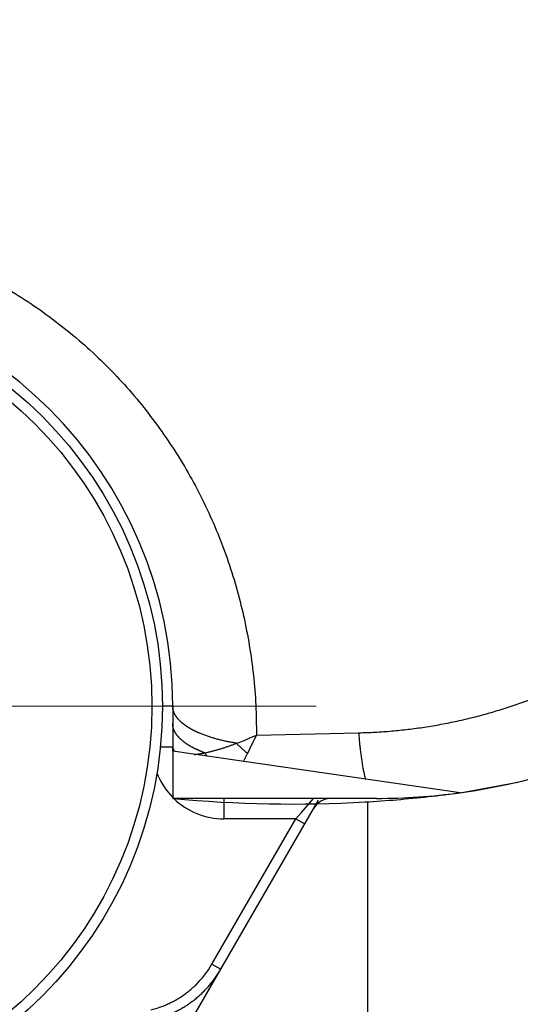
# Model space of a CAD drawing. Header units: millimetres. Extents: x 0 to 1300, y 0 to 891.
# Tile 24 of 142: x 572.72 to 577.61, y 278.59 to 288.2. Entities that reach past the tile are written whole.
import ezdxf

# ---------------------------------------------------------------- set-up
doc = ezdxf.new("R2010")
doc.units = ezdxf.units.MM
doc.header["$LTSCALE"] = 0.547069
doc.linetypes.add('CENTER', pattern=[50.8, 31.75, -6.35, 6.35, -6.35])
for name, color, linetype in [('NoLayerName_001', 7, 'Continuous'), ('NoLayerName_004', 7, 'Continuous'), ('NoLayerName_007', 7, 'Continuous')]:
    doc.layers.add(name, color=color, linetype=linetype)
doc.styles.get("Standard").update_dxf_attribs({"font": 'txt', "bigfont": 'extfont2'})
doc.dimstyles.get("Standard").update_dxf_attribs({"dimtxt": 2.5, "dimasz": 2.5, "dimexe": 1, "dimexo": 1, "dimtad": 1, "dimdec": 3, "dimzin": 0, "dimdsep": 46, "dimtxsty": 'Standard', "dimcen": 2.5, "dimadec": 3, "dimazin": 0, "dimtfac": 0.75, "dimtdec": 3, "dimtmove": 0, "dimatfit": 3, "dimfxl": 1, "dimarcsym": 0})

# ---------------------------------------------------------------- blocks, each defined once
blk = doc.blocks.new('_OPEN30')
at = {"color": 0, "linetype": 'ByBlock', "lineweight": -2}
for p, q in [((-1, 0.267949), (0, 0)), ((0, 0), (-1, -0.267949)), ((0, 0), (-1, 0))]:
    blk.add_line(p, q, dxfattribs=at)
blk = doc.blocks.new('*D146')
at = {"layer": 'Defpoints', "color": 0}
for p in [(522.5043, 297.5016), (522.6043, 297.5016), (598.1146, 254.6707), (598.1146, 254.5707), (542.72, 201.5555)]:
    blk.add_point(p, dxfattribs=at)
at = {"layer": 'NoLayerName_001', "color": 0, "linetype": 'Continuous', "lineweight": 13}
for p, q in [((519.5043, 297.5016), (484.3255, 297.5016)), ((598.1146, 251.5707), (598.1146, 183.7125))]:
    blk.add_line(p, q, dxfattribs=at)
blk.add_arc((598.1146, 297.5016), 110.7891, 182.327384, 267.672616, dxfattribs=at)
at = {"layer": 'NoLayerName_001', "color": 0, "lineweight": 13, "xscale": 4.5, "yscale": 4.5, "zscale": 4.5}
for p, rotation in [((487.3255, 297.5016), 91.16369187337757), ((598.1146, 186.7125), 358.8363081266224)]:
    blk.add_blockref('_OPEN30', p, dxfattribs=dict(at, rotation=rotation))
at = {"layer": 'NoLayerName_001', "color": 0, "lineweight": 13, "insert": (513.0561, 239.6474), "char_height": 9.6, "attachment_point": 5, "rotation": 304.22235}
blk.add_mtext('\\W0.8594;90%%d', dxfattribs=at)
blk = doc.blocks.new('DIM_0002')
at = {"color": 3, "linetype": 'Continuous', "lineweight": 13}
blk.add_arc((67.2257, 70.2257), 67.2257, 0, 270, dxfattribs=at)

msp = doc.modelspace()

# ---------------------------------------------------------------- linework, layer by layer
at = {"layer": 'NoLayerName_001', "color": 110, "linetype": 'CENTER', "lineweight": 13}
msp.add_line((564.6146, 281.5016), (575.6146, 281.5016), dxfattribs=at)
at = {"layer": 'NoLayerName_001', "color": 7, "linetype": 'Continuous', "lineweight": 25}
msp.add_line((576.1146, 280.5682), (576.1146, 278.4784), dxfattribs=at)
at = {"layer": 'NoLayerName_001', "color": 30, "linetype": 'Continuous', "lineweight": 25}
for radius in [4, 3.8974]:
    msp.add_circle((570.1146, 281.5016), radius, dxfattribs=at)
at = {"layer": 'NoLayerName_004', "color": 30, "linetype": 'Continuous', "lineweight": 25}
for p, q in [((574.2146, 281.5016), (574.1146, 281.5016)), ((574.2146, 281.5016), (574.2146, 281.1016)), ((575.0325, 281.22), (576.0288, 281.242)), ((574.2146, 281.1016), (574.0921, 281.1016)), ((574.2146, 281.0632), (574.2146, 281.1016)), ((574.2146, 281.0632), (574.2146, 280.6016)), ((577.0184, 280.6571), (574.2146, 281.0632)), ((574.9071, 280.9628), (574.9449, 281.0397)), ((577.0184, 280.6571), (577.581, 280.7616)), ((576.2046, 280.6016), (574.2146, 280.6016)), ((574.2189, 278.1287), (575.6374, 280.5856)), ((574.7146, 280.6016), (574.7146, 280.4016)), ((575.4702, 280.4645), (575.588, 280.6006)), ((575.4157, 280.4016), (575.4702, 280.4645)), ((574.5967, 278.9831), (575.4157, 280.4016)), ((575.4157, 280.4016), (574.7146, 280.4016)), ((575.4157, 280.4016), (575.5023, 280.3516)), ((574.5967, 278.9831), (574.6833, 278.9331))]:
    msp.add_line(p, q, dxfattribs=at)
for centre, radius, start, end in [((570.1146, 281.5016), 4.1, 0, 180), ((576.2046, 286.6016), 6, 277.78366, 324.38379), ((573.9216, 283.6346), 2.6579, 290.17153, 294.70711), ((559.6563, 288.5742), 17.0444, 333.76526, 334.43903), ((574.7146, 281.1016), 0.5, 180, 184.50106), ((575.1078, 281.3762), 0.6673, 209.68176, 212.82197), ((574.7146, 281.1016), 0.7, 200.82484, 224.38052), ((576.2046, 286.6016), 6, 270, 277.78366), ((575.3992, 292.4865), 11.9398, 274.82226, 277.79425), ((575.3818, 292.9206), 12.3741, 264.58759, 273.29748), ((574.7146, 281.1016), 0.7, 225.58596, 270), ((575.394, 292.5465), 12, 273.34193, 274.82289), ((573.7702, 279.4605), 0.9545, 314.48675, 329.98813), ((573.7769, 279.4564), 1.0466, 322.17937, 329.99677)]:
    msp.add_arc(centre, radius, start, end, dxfattribs=at)
for points, knots in [([(565.0311, 282.3932), (565.0628, 282.4853), (565.1228, 282.6707), (565.2334, 282.9415), (565.356, 283.2074), (565.4924, 283.4668), (565.6418, 283.7189), (565.804, 283.9631), (565.9785, 284.1985), (566.165, 284.4244), (566.363, 284.6404), (566.5721, 284.8456), (566.7918, 285.0394), (567.0218, 285.2212), (567.2614, 285.3903), (567.5098, 285.5461), (567.7665, 285.6881), (568.0307, 285.8157), (568.3016, 285.9283), (568.5786, 286.0252), (568.8609, 286.1059), (569.1473, 286.1703), (569.4371, 286.218), (569.7291, 286.2488), (570.0224, 286.2625), (570.3161, 286.2588), (570.609, 286.2374), (570.9001, 286.1985), (571.1885, 286.1423), (571.473, 286.069), (571.7526, 285.9789), (572.0263, 285.8722), (572.2931, 285.7491), (572.5518, 285.6099), (572.8016, 285.4554), (573.0418, 285.2862), (573.2715, 285.1031), (573.49, 284.9067), (573.6958, 284.6974), (573.8904, 284.4774), (574.0068, 284.32), (574.0666, 284.2427)], [0, 0, 0, 0, 0.291964, 0.584374, 0.877105, 1.17003, 1.463034, 1.756016, 2.048935, 2.341795, 2.634612, 2.927419, 3.220274, 3.513254, 3.806362, 4.099536, 4.392733, 4.685933, 4.979149, 5.272437, 5.565836, 5.859306, 6.152802, 6.446289, 6.739752, 7.033212, 7.326722, 7.620301, 7.913927, 8.207569, 8.501196, 8.79479, 9.088355, 9.381929, 9.675533, 9.969157, 10.262771, 10.556336, 10.849816, 11.143197, 11.43653, 11.43653, 11.43653, 11.43653]), ([(574.0666, 284.2427), (574.1218, 284.162), (574.2357, 284.0028), (574.3854, 283.7501), (574.5219, 283.4903), (574.6426, 283.2225), (574.7475, 282.9481), (574.8362, 282.6679), (574.9087, 282.3832), (574.965, 282.0949), (575.0044, 281.8043), (575.0295, 281.5124), (575.0302, 281.3173), (575.0325, 281.22)], [0, 0, 0, 0, 0.293347, 0.586742, 0.880204, 1.17374, 1.467364, 1.761069, 2.054773, 2.348341, 2.641608, 2.934388, 3.226486, 3.226486, 3.226486, 3.226486]), ([(576.0288, 281.242), (576.0825, 281.2441), (576.1901, 281.2469), (576.3512, 281.2589), (576.512, 281.2754), (576.6722, 281.2972), (576.8318, 281.324), (576.9904, 281.356), (577.148, 281.3929), (577.3043, 281.4348), (577.4591, 281.4815), (577.6123, 281.5331), (577.7639, 281.5895), (577.9136, 281.6504), (578.0613, 281.716), (578.2069, 281.7861), (578.3503, 281.8606), (578.4913, 281.9395), (578.6299, 282.0227), (578.7659, 282.1101), (578.8991, 282.2015), (579.0296, 282.297), (579.1571, 282.3964), (579.2815, 282.4996), (579.4028, 282.6067), (579.5208, 282.7173), (579.6353, 282.8315), (579.7464, 282.9491), (579.8538, 283.0699), (579.9574, 283.1939), (580.0576, 283.3206), (580.1206, 283.4078), (580.1525, 283.4511)], [0, 0, 0, 0, 0.161351, 0.322851, 0.484473, 0.64619, 0.807969, 0.969777, 1.131579, 1.29334, 1.455048, 1.616714, 1.77835, 1.939965, 2.101563, 2.26315, 2.424729, 2.586303, 2.747879, 2.909465, 3.071065, 3.232686, 3.394331, 3.556007, 3.717717, 3.879453, 4.041192, 4.202906, 4.364568, 4.526151, 4.687628, 4.848973, 4.848973, 4.848973, 4.848973]), ([(574.2256, 281.444), (574.2251, 281.4452), (574.2242, 281.4477), (574.2229, 281.4514), (574.2217, 281.4551), (574.2206, 281.4589), (574.2196, 281.4627), (574.2187, 281.4665), (574.2178, 281.4704), (574.2171, 281.4743), (574.2164, 281.4782), (574.2159, 281.4821), (574.2154, 281.486), (574.215, 281.4899), (574.2148, 281.4938), (574.2146, 281.4977), (574.2146, 281.5003), (574.2146, 281.5016)], [0, 0, 0, 0, 0.00391586, 0.00784014, 0.01177126, 0.01570771, 0.019648, 0.02359071, 0.02753448, 0.03147803, 0.03542017, 0.03935979, 0.04329588, 0.04722756, 0.05115405, 0.05507473, 0.05898909, 0.05898909, 0.05898909, 0.05898909]), ([(574.3116, 281.3338), (574.3098, 281.3353), (574.3062, 281.3382), (574.3009, 281.3428), (574.2957, 281.3475), (574.2905, 281.3523), (574.2854, 281.3572), (574.2804, 281.3622), (574.2755, 281.3673), (574.2707, 281.3725), (574.2661, 281.3779), (574.2615, 281.3834), (574.2571, 281.389), (574.2528, 281.3946), (574.2487, 281.4004), (574.2448, 281.4064), (574.2411, 281.4124), (574.2375, 281.4185), (574.2342, 281.4247), (574.2311, 281.431), (574.2282, 281.4375), (574.2265, 281.4418), (574.2256, 281.444)], [0, 0, 0, 0, 0.0070302, 0.0140567, 0.0210846, 0.0281196, 0.0351674, 0.0422344, 0.0493217, 0.0564239, 0.0635354, 0.0706513, 0.0777671, 0.0848789, 0.0919836, 0.0990787, 0.1061626, 0.1132344, 0.1202943, 0.1273433, 0.1343835, 0.1414182, 0.1414182, 0.1414182, 0.1414182]), ([(574.2239, 281.2782), (574.2235, 281.2793), (574.2227, 281.2816), (574.2216, 281.2851), (574.2206, 281.2886), (574.2197, 281.2921), (574.2188, 281.2956), (574.218, 281.2991), (574.2173, 281.3027), (574.2167, 281.3063), (574.2161, 281.3099), (574.2157, 281.3135), (574.2153, 281.3171), (574.215, 281.3207), (574.2148, 281.3243), (574.2146, 281.3279), (574.2146, 281.3303), (574.2146, 281.3315)], [0, 0, 0, 0, 0.00361231, 0.00723108, 0.01085515, 0.01448335, 0.01811457, 0.02174773, 0.02538179, 0.02901578, 0.03264876, 0.03627986, 0.03990829, 0.04353331, 0.04715429, 0.05077067, 0.05438199, 0.05438199, 0.05438199, 0.05438199]), ([(574.3704, 281.2922), (574.3694, 281.2928), (574.3673, 281.2941), (574.3643, 281.296), (574.3613, 281.298), (574.3582, 281.2999), (574.3552, 281.3019), (574.3522, 281.3039), (574.3492, 281.3059), (574.3462, 281.3079), (574.3433, 281.3099), (574.3403, 281.312), (574.3374, 281.3141), (574.3345, 281.3162), (574.3315, 281.3183), (574.3287, 281.3204), (574.3258, 281.3226), (574.3229, 281.3248), (574.3201, 281.327), (574.3172, 281.3292), (574.3144, 281.3315), (574.3126, 281.333), (574.3116, 281.3338)], [0, 0, 0, 0, 0.00359951, 0.00719897, 0.01079852, 0.0143983, 0.01799847, 0.02159917, 0.02520035, 0.0288019, 0.03240369, 0.03600564, 0.03960762, 0.04320957, 0.04681141, 0.05041306, 0.05401448, 0.05761561, 0.06121642, 0.0648169, 0.06841701, 0.07201677, 0.07201677, 0.07201677, 0.07201677]), ([(574.2969, 281.1754), (574.2954, 281.1768), (574.2922, 281.1796), (574.2877, 281.184), (574.2831, 281.1885), (574.2787, 281.193), (574.2744, 281.1977), (574.2701, 281.2024), (574.2659, 281.2072), (574.2618, 281.2121), (574.2579, 281.2172), (574.254, 281.2223), (574.2503, 281.2275), (574.2467, 281.2328), (574.2432, 281.2382), (574.2399, 281.2436), (574.2368, 281.2492), (574.2338, 281.2548), (574.231, 281.2606), (574.2284, 281.2664), (574.226, 281.2722), (574.2246, 281.2762), (574.2239, 281.2782)], [0, 0, 0, 0, 0.0063382, 0.0126737, 0.0190105, 0.025353, 0.0317059, 0.038074, 0.0444578, 0.0508533, 0.0572561, 0.0636625, 0.0700691, 0.0764729, 0.0828715, 0.089263, 0.095646, 0.1020197, 0.1083839, 0.1147393, 0.1210872, 0.1274295, 0.1274295, 0.1274295, 0.1274295]), ([(574.4763, 281.2381), (574.4745, 281.2389), (574.4709, 281.2405), (574.4654, 281.2429), (574.46, 281.2453), (574.4546, 281.2477), (574.4492, 281.2502), (574.4438, 281.2528), (574.4384, 281.2553), (574.433, 281.2579), (574.4277, 281.2605), (574.4224, 281.2632), (574.4171, 281.2659), (574.4118, 281.2687), (574.4065, 281.2715), (574.4013, 281.2743), (574.3961, 281.2772), (574.3909, 281.2801), (574.3857, 281.2831), (574.3806, 281.2861), (574.3755, 281.2891), (574.3721, 281.2912), (574.3704, 281.2922)], [0, 0, 0, 0, 0.0059498, 0.0118995, 0.0178493, 0.0237996, 0.0297507, 0.0357029, 0.0416562, 0.0476102, 0.0535647, 0.0595195, 0.0654744, 0.0714291, 0.0773835, 0.0833376, 0.0892911, 0.095244, 0.1011962, 0.1071478, 0.1130986, 0.1190489, 0.1190489, 0.1190489, 0.1190489]), ([(574.838, 281.1397), (574.8318, 281.1407), (574.8195, 281.1427), (574.801, 281.1459), (574.7825, 281.1493), (574.7641, 281.1528), (574.7457, 281.1566), (574.7273, 281.1605), (574.709, 281.1645), (574.6907, 281.1688), (574.6724, 281.1733), (574.6542, 281.178), (574.636, 281.1829), (574.6179, 281.188), (574.5999, 281.1933), (574.5819, 281.1989), (574.5641, 281.2048), (574.5463, 281.2109), (574.5286, 281.2173), (574.5111, 281.2239), (574.4936, 281.2308), (574.4821, 281.2357), (574.4763, 281.2381)], [0, 0, 0, 0, 0.0187627, 0.0375233, 0.0562853, 0.0750522, 0.0938274, 0.1126142, 0.1314123, 0.1502183, 0.1690292, 0.1878422, 0.2066548, 0.2254651, 0.2442712, 0.2630719, 0.2818663, 0.300654, 0.319435, 0.3382097, 0.3569793, 0.3757452, 0.3757452, 0.3757452, 0.3757452]), ([(576.0288, 281.242), (576.0293, 281.2344), (576.0304, 281.2192), (576.0323, 281.1964), (576.0343, 281.1736), (576.0364, 281.1508), (576.0386, 281.128), (576.041, 281.1052), (576.0436, 281.0824), (576.0462, 281.0597), (576.0491, 281.037), (576.0521, 281.0142), (576.0553, 280.9915), (576.0587, 280.9689), (576.0622, 280.9462), (576.066, 280.9236), (576.07, 280.901), (576.0743, 280.8785), (576.0789, 280.8561), (576.0838, 280.8337), (576.089, 280.8114), (576.0928, 280.7966), (576.0947, 280.7892)], [0, 0, 0, 0, 0.0229006, 0.0458011, 0.0687019, 0.091603, 0.1145048, 0.1374077, 0.1603121, 0.1832186, 0.206128, 0.2290409, 0.2519583, 0.2748804, 0.2978046, 0.3207275, 0.343647, 0.3665615, 0.3894704, 0.4123741, 0.4352743, 0.4581737, 0.4581737, 0.4581737, 0.4581737]), ([(574.2146, 281.1016), (574.2146, 281.1011), (574.2146, 281.0999), (574.2148, 281.0982), (574.215, 281.0965), (574.2152, 281.0947), (574.2156, 281.093), (574.216, 281.0913), (574.2165, 281.0897), (574.2171, 281.088), (574.2177, 281.0864), (574.2183, 281.0847), (574.2191, 281.0831), (574.2198, 281.0816), (574.2207, 281.08), (574.2215, 281.0785), (574.2224, 281.077), (574.2234, 281.0756), (574.2244, 281.0742), (574.2254, 281.0728), (574.2265, 281.0714), (574.2272, 281.0705), (574.2276, 281.0701)], [0, 0, 0, 0, 0.00172514, 0.00345348, 0.00518597, 0.00692316, 0.00866519, 0.01041188, 0.01216271, 0.01391687, 0.01567332, 0.01743076, 0.01918768, 0.02094242, 0.02269314, 0.02443785, 0.02617466, 0.02790427, 0.02962916, 0.03135156, 0.03307342, 0.03479644, 0.03479644, 0.03479644, 0.03479644]), ([(574.4363, 281.0848), (574.4339, 281.086), (574.4289, 281.0884), (574.4214, 281.0922), (574.414, 281.096), (574.4067, 281.0999), (574.3994, 281.1039), (574.3921, 281.108), (574.3849, 281.1121), (574.3777, 281.1164), (574.3705, 281.1207), (574.3634, 281.1252), (574.3564, 281.1297), (574.3495, 281.1343), (574.3426, 281.1391), (574.3358, 281.1439), (574.3291, 281.1489), (574.3224, 281.1539), (574.3159, 281.1591), (574.3095, 281.1644), (574.3031, 281.1698), (574.299, 281.1735), (574.2969, 281.1754)], [0, 0, 0, 0, 0.0083279, 0.0166545, 0.0249819, 0.0333119, 0.0416467, 0.0499883, 0.0583368, 0.0666902, 0.0750466, 0.0834044, 0.0917621, 0.1001183, 0.1084721, 0.1168227, 0.1251695, 0.1335123, 0.1418511, 0.1501861, 0.158518, 0.1668478, 0.1668478, 0.1668478, 0.1668478]), ([(574.528, 281.0458), (574.5333, 281.0469), (574.5439, 281.0492), (574.5597, 281.0528), (574.5754, 281.0566), (574.5912, 281.0605), (574.6069, 281.0646), (574.6225, 281.0688), (574.6381, 281.0732), (574.6537, 281.0776), (574.6692, 281.0823), (574.6848, 281.087), (574.7002, 281.0918), (574.7157, 281.0968), (574.7311, 281.1018), (574.7465, 281.107), (574.7618, 281.1122), (574.7771, 281.1176), (574.7924, 281.123), (574.8077, 281.1285), (574.8229, 281.1341), (574.833, 281.1379), (574.8381, 281.1397)], [0, 0, 0, 0, 0.0162072, 0.0324151, 0.048624, 0.0648337, 0.0810439, 0.0972543, 0.1134655, 0.1296777, 0.145891, 0.1621056, 0.1783213, 0.1945382, 0.2107558, 0.2269739, 0.243192, 0.2594097, 0.2756263, 0.2918412, 0.3080536, 0.3242626, 0.3242626, 0.3242626, 0.3242626]), ([(574.8381, 281.1397), (574.8403, 281.1373), (574.8447, 281.1325), (574.8514, 281.1254), (574.8582, 281.1184), (574.865, 281.1114), (574.8719, 281.1045), (574.8789, 281.0977), (574.886, 281.0909), (574.8931, 281.0842), (574.9003, 281.0776), (574.9076, 281.0711), (574.9149, 281.0646), (574.9223, 281.0583), (574.9298, 281.052), (574.9373, 281.0458), (574.9424, 281.0417), (574.945, 281.0397)], [0, 0, 0, 0, 0.0097604, 0.0195246, 0.029292, 0.0390619, 0.0488336, 0.0586066, 0.0683802, 0.0781538, 0.087927, 0.0976991, 0.1074697, 0.1172383, 0.1270045, 0.1367678, 0.1465278, 0.1465278, 0.1465278, 0.1465278]), ([(574.4231, 281.0302), (574.4249, 281.0303), (574.4284, 281.0307), (574.4337, 281.0313), (574.4389, 281.0319), (574.4442, 281.0325), (574.4494, 281.0332), (574.4547, 281.0339), (574.4599, 281.0346), (574.4651, 281.0354), (574.4704, 281.0362), (574.4756, 281.037), (574.4808, 281.0378), (574.486, 281.0387), (574.4912, 281.0396), (574.4964, 281.0405), (574.5017, 281.0415), (574.5069, 281.0424), (574.5121, 281.0434), (574.5172, 281.0444), (574.5224, 281.0454), (574.5259, 281.0461), (574.5276, 281.0465)], [0, 0, 0, 0, 0.0052885, 0.0105772, 0.0158659, 0.0211548, 0.0264438, 0.0317329, 0.0370222, 0.0423117, 0.0476013, 0.0528911, 0.0581811, 0.0634712, 0.0687614, 0.0740516, 0.0793417, 0.0846318, 0.0899217, 0.0952113, 0.1005006, 0.1057894, 0.1057894, 0.1057894, 0.1057894]), ([(574.5267, 281.0463), (574.5252, 281.0468), (574.5221, 281.048), (574.5175, 281.0497), (574.5129, 281.0515), (574.5084, 281.0533), (574.5038, 281.0551), (574.4992, 281.0569), (574.4947, 281.0588), (574.4901, 281.0606), (574.4856, 281.0625), (574.4811, 281.0644), (574.4765, 281.0663), (574.472, 281.0683), (574.4675, 281.0703), (574.463, 281.0723), (574.4586, 281.0743), (574.4541, 281.0763), (574.4496, 281.0784), (574.4452, 281.0805), (574.4408, 281.0826), (574.4378, 281.084), (574.4363, 281.0848)], [0, 0, 0, 0, 0.00491139, 0.00982275, 0.01473418, 0.01964577, 0.02455761, 0.02946981, 0.03438232, 0.03929507, 0.04420799, 0.04912101, 0.05403407, 0.05894712, 0.0638601, 0.06877296, 0.07368568, 0.07859821, 0.08351053, 0.08842261, 0.09333444, 0.09824601, 0.09824601, 0.09824601, 0.09824601]), ([(573.8873, 278.4195), (573.9012, 278.4211), (573.929, 278.4238), (573.9704, 278.4304), (574.0116, 278.4385), (574.0524, 278.4484), (574.0929, 278.46), (574.1329, 278.4732), (574.1724, 278.4881), (574.2112, 278.5046), (574.2494, 278.5227), (574.2867, 278.5424), (574.3232, 278.5636), (574.3588, 278.5863), (574.3934, 278.6104), (574.4269, 278.6359), (574.4594, 278.6627), (574.4908, 278.6908), (574.521, 278.72), (574.5499, 278.7505), (574.5777, 278.7819), (574.5949, 278.8038), (574.6037, 278.8147)], [0, 0, 0, 0, 0.04182, 0.0837234, 0.1257018, 0.1677456, 0.2098437, 0.2519847, 0.2941566, 0.3363481, 0.3785484, 0.4207481, 0.4629405, 0.5051229, 0.5472909, 0.5894383, 0.6315569, 0.6736371, 0.7156687, 0.7576408, 0.7995422, 0.8413626, 0.8413626, 0.8413626, 0.8413626]), ([(574.0011, 278.5373), (574.0092, 278.5393), (574.0256, 278.5432), (574.0498, 278.5501), (574.0739, 278.5575), (574.0978, 278.5656), (574.1215, 278.5744), (574.145, 278.5839), (574.1682, 278.5941), (574.1912, 278.6048), (574.2139, 278.6163), (574.2362, 278.6283), (574.2583, 278.6409), (574.28, 278.6542), (574.3014, 278.668), (574.3224, 278.6823), (574.343, 278.6972), (574.3631, 278.7127), (574.3829, 278.7286), (574.4021, 278.7451), (574.4209, 278.762), (574.433, 278.7737), (574.439, 278.7795)], [0, 0, 0, 0, 0.025198, 0.0503972, 0.0756078, 0.1008397, 0.1261036, 0.1514076, 0.1767496, 0.2021238, 0.2275243, 0.2529444, 0.2783775, 0.3038166, 0.3292544, 0.3546836, 0.380097, 0.4054871, 0.430847, 0.4561694, 0.4814478, 0.5066756, 0.5066756, 0.5066756, 0.5066756])]:
    msp.add_open_spline(points, degree=3, knots=knots, dxfattribs=at)
at = {"layer": 'NoLayerName_007', "color": 30, "linetype": 'Continuous', "lineweight": 25}
msp.add_arc((575.7621, 280.4016), 0.2, 100.43028, 150, dxfattribs=at)

# ---------------------------------------------------------------- block references
at = {"layer": 'NoLayerName_001', "color": 3, "linetype": 'Continuous', "lineweight": 13}
msp.add_blockref('DIM_0002', (530.8889, 227.276), dxfattribs=at)

# ---------------------------------------------------------------- dimensions: what is measured, and where the dimension line sits
dim = msp.add_angular_dim_2l(base=(542.72, 201.5555), line1=((598.1146, 254.5707), (598.1146, 254.6707)), line2=((522.5043, 297.5016), (522.6043, 297.5016)), text='\\W0.8594;<>', dimstyle='Standard', override={"dimtxt": 9.6, "dimasz": 4.5, "dimexe": 3, "dimexo": 3, "dimgap": 3, "dimblk": 'OPEN30', "dimclrd": 0, "dimclre": 0, "dimclrt": 0, "dimazin": 2, "dimtp": 0, "dimtm": 0, "dimlwd": 13, "dimlwe": 13}, dxfattribs=at)
dim.commit()
dim.dimension.update_dxf_attribs({"geometry": '*D146', "text_midpoint": (506.5074, 235.1932), "dimtype": 162})

doc.saveas('drawing.dxf')
